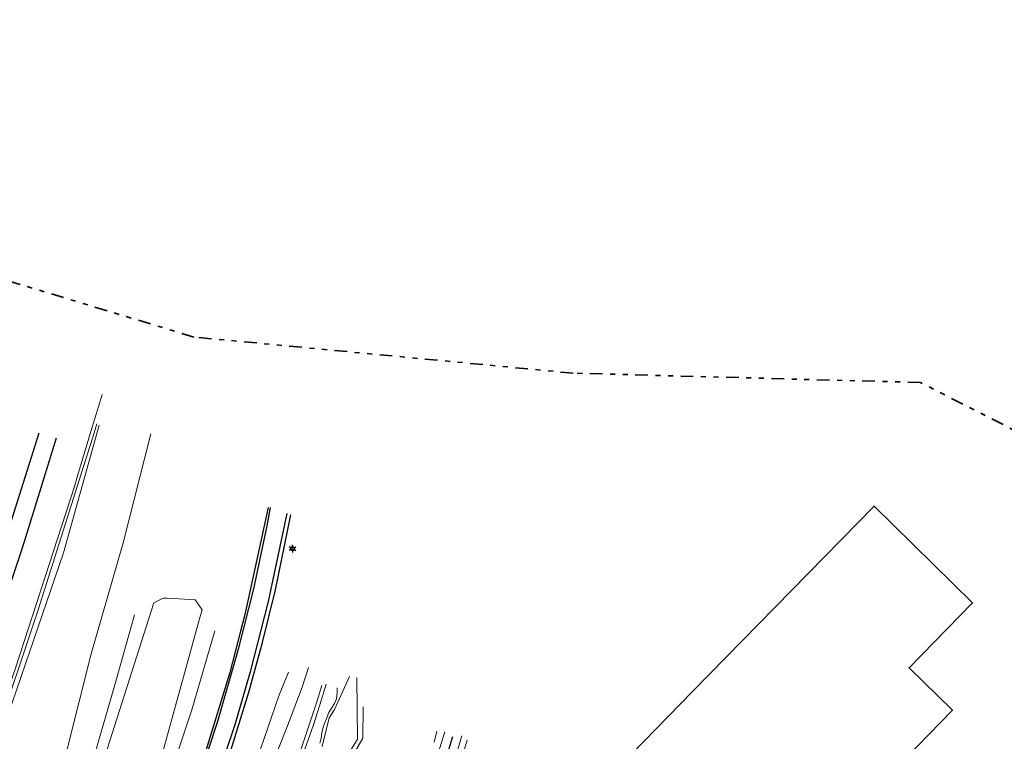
# Model space of a CAD drawing. Header units: metres. Extents: x 169249 to 194689, y 406250 to 412203.
# Tile 19 of 35: x 169706 to 169901, y 407139 to 407281. Entities that reach past the tile are written whole.
import ezdxf
from ezdxf.enums import TextEntityAlignment as Align

# ---------------------------------------------------------------- set-up
doc = ezdxf.new("R2010")
doc.units = ezdxf.units.M
doc.linetypes.add('AL-TEKENBLADGRENS', pattern=[11.5, 2.5, -1.5, 1, -1.5, 1, -1.5, 2.5])
doc.layers.get('0').update_dxf_attribs({"lineweight": 25})
for name, color, linetype, lineweight in [('B-WE-GW-TALUD_KRUIN-G', 90, 'Continuous', 18), ('B-WE-GW-TALUD_TEEN-G', 90, 'Continuous', 18), ('B-WE-GW-WATERGANG_INSTEEK-G', 160, 'Continuous', 18), ('B-WE-GW-WATERGANG_SLOOT_BODEM-G', 160, 'Continuous', 18), ('B-WE-KL-ET_LS_OV_LICHTMAST-S', 190, 'Continuous', 25), ('B-WE-KW-KUNSTWERK_GELUIDSWERING_SCHERM-G', 170, 'Continuous', 18), ('B-WE-OG-TOPOGRAFIE_BEBOUWING-G', 1, 'Continuous', 35), ('B-WE-OG-TOPOGRAFIE_WEG_VERHARD-G', 252, 'Continuous', 18), ('X-XX-AL-TEKENBLADGRENS-G', 7, 'AL-TEKENBLADGRENS', 35)]:
    doc.layers.add(name, color=color, linetype=linetype, lineweight=lineweight)
doc.layers.add('B-WE-OG-TOPOGRAFIE_WEG_RIJWEG-G', color=7, linetype='Continuous')
doc.layers.add('B-WE-VW-MARKERING-G', color=7, linetype='Continuous')
doc.styles.add('NLCS-ISO', font='txt')

# ---------------------------------------------------------------- blocks, each defined once
blk = doc.blocks.new('B-SIE-WEG_LICHTMAST-SO')
at = {"ltscale": 0.1}
for p, q in [((-0.33, 0.19), (-0.67, 0.39)), ((0, 0.39), (0, 0.77)), ((0.33, 0.19), (0.67, 0.39)), ((-0.33, -0.19), (-0.67, -0.39)), ((0, -0.39), (0, -0.77)), ((0.33, -0.19), (0.67, -0.39))]:
    blk.add_line(p, q, dxfattribs=at)
at = {"flags": 128}
for points in [[(-0.35, 0.15), (0.35, 0.15)], [(-0.35, -0.15), (0.35, -0.15)]]:
    blk.add_lwpolyline(points, dxfattribs=at)
at = {"ltscale": 0.1}
blk.add_circle((0, 0), 0.386, dxfattribs=at)
at = {"style": 'NLCS-ISO'}
blk.add_attdef('TYPE', text='', height=0.549, dxfattribs=at).set_placement((0, 0.77), align=Align.BOTTOM_CENTER)

msp = doc.modelspace()

# ---------------------------------------------------------------- linework, layer by layer
at = {"layer": 'B-WE-GW-TALUD_KRUIN-G'}
for points in [[(169721.25, 407201.18, 16.2), (169714.16, 407175.87, 16.2), (169704.05, 407146.37, 16.2), (169692.91, 407114.63, 16.07), (169686.82, 407096.06, 15.98), (169686.24, 407094.31, 15.97), (169684.76, 407090.18, 15.93), (169684.62, 407090.1, 15.93), (169684.32, 407089.94, 15.93), (169683.7, 407089.6, 15.93), (169683.21, 407089.62, 15.88), (169683.12, 407089.67, 15.9), (169682.85, 407089.78, 15.93), (169681.19, 407090.45, 16.12), (169680.15, 407091.11, 16.06), (169679.16, 407091.74, 16.01), (169679.15, 407091.75, 16.01)], [(169787.64, 407138.4, 14.5), (169788.2, 407140.54, 14.46)], [(169794.17, 407138.81, 14.44), (169788.97, 407121.23, 14.53), (169784.83, 407107.62, 14.58), (169783.59, 407103.65, 14.68), (169779.96, 407091.99, 14.97), (169775.04, 407075.4, 15.42), (169773.48, 407070.7, 15.75), (169773.34, 407069.35, 15.74), (169773.49, 407068.54, 15.79)]]:
    msp.add_polyline3d(points, dxfattribs=at)
at = {"layer": 'B-WE-GW-TALUD_TEEN-G'}
msp.add_polyline3d([(169687.95, 407078.18, 11.01), (169690.85, 407079.26, 11.07), (169692.13, 407080.82, 11.02), (169692.95, 407081.82, 10.98), (169694.38, 407083.79, 10.88), (169695.91, 407086.64, 10.8), (169703.25, 407101.73, 10.58), (169704.64, 407104.58, 10.54), (169712.51, 407127.56, 10.82), (169719.69, 407155.86, 11.48), (169726, 407177.86, 12), (169731.52, 407199.45, 12.62)], dxfattribs=at)
at = {"layer": 'B-WE-GW-WATERGANG_INSTEEK-G'}
for points in [[(169744.2, 407160.44, 11.47), (169739.65, 407144.78, 11.1), (169734.02, 407127.88, 10.86), (169725.45, 407105.74, 10.66), (169717.55, 407086.31, 10.55), (169716.75, 407085.38, 10.55), (169715.79, 407084.26, 10.55), (169713.03, 407083.64, 10.55), (169710.72, 407084.8, 10.41), (169709.07, 407085.99, 10.35), (169707.33, 407087.49, 10.3), (169706.82, 407088.68, 10.29), (169706.57, 407089.26, 10.28), (169706.4, 407089.66, 10.28), (169706.29, 407091.41, 10.28), (169706.25, 407092.12, 10.28), (169706.21, 407092.64, 10.28), (169707.47, 407097.02, 10.26), (169711.98, 407108.73, 10.3), (169712.62, 407110.4, 10.31), (169716.54, 407122.45, 10.39), (169720.4, 407136.1, 10.67), (169724.38, 407149.77, 10.8), (169728.23, 407163.62, 10.97)], [(169753.2, 407136.97, 11.31), (169756.86, 407147.56, 11.51), (169758.77, 407152.25, 11.6)], [(169766.24, 407149.89, 10.64), (169764.97, 407145.81, 10.68), (169763.72, 407141.8, 10.53), (169756.06, 407120.34, 10.66)], [(169768.43, 407149.13, 10.37), (169768.43, 407148.28, 10.38), (169768.28, 407146.98, 10.38), (169767.91, 407146.03, 10.39), (169767.29, 407145.14, 10.37), (169766.75, 407144.24, 10.38), (169765.72, 407141.56, 10.4), (169765.41, 407140.27, 10.39), (169765.23, 407139.11, 10.39), (169765.02, 407138.18, 10.4)], [(169770.31, 407133.71, 10.37), (169773.54, 407139.16, 10.4), (169773.55, 407145.36, 10.5)]]:
    msp.add_polyline3d(points, dxfattribs=at)
at = {"layer": 'B-WE-GW-WATERGANG_SLOOT_BODEM-G'}
for points in [[(169733.93, 407166.93, 9.89), (169732.07, 407165.98, 10.02), (169720.47, 407129.54, 9.9), (169706.93, 407090.18, 10.01), (169708.71, 407087.57, 9.98), (169711.48, 407085.72, 10.02), (169714.37, 407085.01, 9.93), (169715.76, 407085.49, 9.97), (169715.95, 407086, 9.96), (169723.8, 407107.12, 9.91), (169731.39, 407127.51, 9.86), (169733.53, 407135.27, 9.89), (169741.34, 407163.54, 10.01), (169741.64, 407164.63, 10.01), (169740.29, 407166.59, 9.95), (169737.14, 407166.76, 9.92), (169734.72, 407166.89, 9.9), (169733.93, 407166.93, 9.89)], [(169762.74, 407153.17, 10.38), (169761.49, 407149.26, 10.38), (169758.57, 407141.63, 10.06), (169752.71, 407126.81, 10.04)], [(169770.87, 407151.38, 10.23), (169767.9, 407144.89, 10.18), (169766.85, 407143.22, 10.18), (169765.45, 407137.55, 10.12)], [(169769.6, 407134.35, 10.15), (169772.45, 407138.98, 10.18), (169772.3, 407151.22, 10.22)], [(169760.97, 407136.05, 9.97), (169764.41, 407146.36, 10.34), (169765.38, 407149.61, 10.35)]]:
    msp.add_polyline3d(points, dxfattribs=at)
at = {"layer": 'B-WE-KW-KUNSTWERK_GELUIDSWERING_SCHERM-G'}
for points in [[(169689.32, 407106.78, 16.4), (169688.33, 407107.21, 16.43), (169689.36, 407109.99, 16.45), (169694.44, 407123.79, 16.55), (169699.45, 407138.08, 16.53), (169703.56, 407149.81, 16.52), (169704.7, 407153.07, 16.52), (169716.34, 407189.03, 16.51), (169716.98, 407191.16, 16.51), (169719.68, 407200.13, 16.51), (169721.83, 407207.26, 16.52)], [(169689.12, 407107.09, 19.62), (169698.51, 407133.16, 19.64), (169699.17, 407135, 19.64), (169700.23, 407138.12, 19.64), (169709.17, 407164.57, 19.65), (169720.25, 407199.66, 19.65), (169720.81, 407201.44, 19.65)]]:
    msp.add_polyline3d(points, dxfattribs=at)
at = {"layer": 'B-WE-OG-TOPOGRAFIE_BEBOUWING-G'}
msp.add_polyline3d([(169826.75, 407136.01, 18.82), (169838.92, 407148.46, 18.83), (169874.83, 407185.16, 18.85), (169894.35, 407165.96, 18.85), (169881.76, 407153.12, 18.8), (169890.35, 407144.73, 18.79), (169871.52, 407125.41, 18.79)], dxfattribs=at)
at = {"layer": 'B-WE-OG-TOPOGRAFIE_WEG_RIJWEG-G'}
for points in [[(169712.72, 407198.62, 16.29), (169707.19, 407180.65, 16.24), (169706.4, 407178.07, 16.24), (169705.53, 407175.46, 16.24), (169695.34, 407144.97, 16.25), (169693.63, 407139.87, 16.25), (169692.3, 407136.19, 16.25), (169681.78, 407107.2, 16.24), (169680.71, 407103.88, 16.26), (169677.1, 407092.72, 16.33), (169677.05, 407092.55, 16.33)], [(169754.73, 407184.85, 12.47), (169750.38, 407164.87, 12.02), (169750.06, 407163.39, 11.98), (169749.28, 407160.39, 11.92), (169747.13, 407152.17, 11.74), (169742.32, 407136.5, 11.46), (169735.23, 407116.76, 11.13), (169727.36, 407096.96, 10.97), (169718.43, 407075.85, 10.87), (169718.4, 407075.77, 10.87)], [(169746.27, 407133.48, 11.66), (169747.03, 407135.71, 11.7), (169750.9, 407148.31, 11.93), (169753.65, 407158.13, 12.13), (169756.18, 407168.55, 12.36), (169759.27, 407183.44, 12.72)]]:
    msp.add_polyline3d(points, dxfattribs=at)
at = {"layer": 'B-WE-OG-TOPOGRAFIE_WEG_VERHARD-G'}
for points in [[(169789.74, 407140.42, 14.56), (169787.7, 407133.87, 14.62), (169786.16, 407128.81, 14.61), (169783.67, 407120.83, 14.62), (169781.13, 407112.4, 14.72), (169779.14, 407105.87, 14.77), (169777.48, 407100.36, 14.92), (169775.72, 407094.51, 15.06), (169773.91, 407088.7, 15.21), (169772.39, 407083.71, 15.36), (169769.75, 407075.46, 15.59), (169768.69, 407072.5, 15.68), (169767.75, 407069.66, 15.7)], [(169770.57, 407066.45, 15.82), (169771.92, 407070.89, 15.71), (169773.28, 407074.71, 15.59), (169774.62, 407078.88, 15.46), (169775.41, 407081.64, 15.36), (169775.86, 407083.22, 15.33), (169776.77, 407086.36, 15.26), (169777.51, 407088.62, 15.19), (169778.84, 407092.68, 15.06), (169779.91, 407096.42, 14.96), (169780.81, 407099.6, 14.87), (169782.74, 407105.63, 14.74), (169784.53, 407111.27, 14.61), (169788.32, 407123.4, 14.58), (169791.16, 407132.94, 14.58), (169793.12, 407139.61, 14.56)]]:
    msp.add_polyline3d(points, dxfattribs=at)
at = {"layer": 'B-WE-VW-MARKERING-G'}
for points in [[(169709.31, 407199.62, 16.26), (169698.38, 407165.26, 16.26), (169687.22, 407132.68, 16.24), (169680.64, 407114.33, 16.27), (169675.8, 407101.62, 16.25), (169672.98, 407094.03, 16.25), (169672.14, 407091.93, 16.25)], [(169718.91, 407075.82, 10.91), (169727.27, 407095.99, 11.01), (169735.98, 407117.28, 11.27), (169741.16, 407131.53, 11.47), (169744.79, 407142.57, 11.68), (169748.92, 407157.04, 11.93), (169751.89, 407168.78, 12.21), (169754.55, 407181.25, 12.52), (169755.23, 407184.85, 12.6)], [(169758.45, 407183.7, 12.76), (169754.76, 407166.25, 12.34), (169751.18, 407152.34, 12.03), (169748.12, 407141.82, 11.85), (169742.21, 407124.16, 11.54), (169736.16, 407108.41, 11.21), (169732.15, 407098.73, 11.03), (169724.35, 407080.02, 10.85), (169722.05, 407074.39, 10.82)]]:
    msp.add_polyline3d(points, dxfattribs=at)
at = {"layer": 'B-WE-VW-MARKERING-G', "linetype": 'Continuous'}
msp.add_polyline3d([(169765.75, 407058.76, 16.13), (169767.53, 407063.59, 15.91), (169771.41, 407074.8, 15.66), (169775.04, 407086.34, 15.33), (169780.41, 407103.75, 14.88), (169785.74, 407121.25, 14.67), (169791.32, 407139.52, 14.62)], dxfattribs=at)
at = {"layer": 'X-XX-AL-TEKENBLADGRENS-G'}
msp.add_polyline3d([(170036.8, 407131.91, 0), (169883.99, 407209.64, 0), (169815.19, 407211.47, 0), (169740.04, 407218.64, 0), (169532.28, 407281.49, 0), (169427.55, 407245.31, 0), (169368.92, 407145.32, 0), (169249.42, 406909.93, 0), (169530.71, 406786.03, 0), (169670.79, 406868.32, 0), (169769.02, 406848.79, 0), (169867.47, 406796.11, 0), (170003.72, 406636.95, 0)], dxfattribs=at)

# ---------------------------------------------------------------- block references
at = {"layer": 'B-WE-KL-ET_LS_OV_LICHTMAST-S', "color": 7}
msp.add_blockref('B-SIE-WEG_LICHTMAST-SO', (169759.59, 407176.72, 12.61), dxfattribs=at)

doc.saveas('drawing.dxf')
